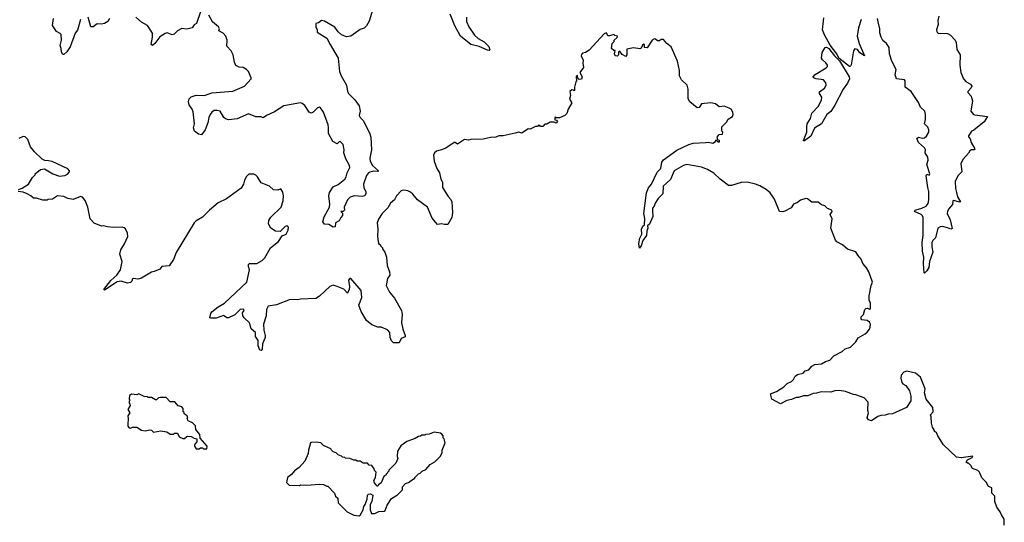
# Model space of a CAD drawing. Extents: x 2528690 to 2677062, y 911844 to 1023253.
# Tile 73 of 145: x 2573942 to 2583378, y 970905 to 975722. Entities that reach past the tile are written whole.
import ezdxf

# ---------------------------------------------------------------- set-up
doc = ezdxf.new("R2010")
doc.units = 0

msp = doc.modelspace()

# ---------------------------------------------------------------- linework, layer by layer
at = {"layer": '0CON10XD'}
for points in [[(2575675, 975797.5), (2575636.7, 975685), (2575615, 975672.5), (2575595, 975643.3), (2575545, 975632), (2575495, 975636.2), (2575455, 975616.2), (2575422.5, 975585), (2575405, 975576.7), (2575355, 975596.7), (2575335, 975590), (2575285, 975558.8), (2575237.4, 975492.6), (2575215, 975474), (2575202.9, 975485), (2575216.7, 975555), (2575215, 975592.5), (2575168.6, 975665), (2575108.9, 975698.9), (2575055, 975746.7)], [(2577324.5, 975815), (2577292.6, 975707.4), (2577267.1, 975662.9), (2577245, 975642.5), (2577205, 975626.7), (2577115, 975564.5), (2577075, 975557.8), (2577025, 975575.7), (2576995, 975604.4), (2576961.7, 975651.7), (2576865, 975708), (2576835, 975713.8), (2576807, 975693), (2576780, 975685), (2576780, 975655), (2576793.3, 975625), (2576793.9, 975603.9), (2576886, 975545), (2576919.2, 975485), (2576993.2, 975353.2), (2577008, 975225), (2577024, 975185), (2577075.9, 975095.9), (2577085, 975033.3), (2577094.2, 975015), (2577154.3, 974954.3), (2577196.7, 974895), (2577206.7, 974845), (2577196.7, 974805), (2577206.2, 974785), (2577234.4, 974754.4), (2577262.1, 974702.1), (2577297.9, 974627.9), (2577307.5, 974595), (2577314.4, 974475), (2577297.5, 974395), (2577302.1, 974365), (2577325, 974324.4), (2577380, 974275), (2577375, 974267.5), (2577335, 974270), (2577298.8, 974261.2), (2577285, 974253.1), (2577265, 974227.5), (2577237.5, 974145), (2577240, 974115), (2577261.1, 974071.1), (2577261.1, 974055), (2577251.1, 974035), (2577225, 974026.2), (2577147.5, 974035), (2577107.9, 974022.1), (2577083.3, 973996.7), (2577052.2, 973925), (2577054, 973895), (2577043.8, 973883.8), (2577020, 973885), (2577037.1, 973867.1), (2577036.9, 973845), (2577019.6, 973825), (2577005.5, 973794.5), (2576969.4, 973775), (2576964.4, 973735.6), (2576945, 973733.3), (2576905, 973760.7), (2576865, 973763.1), (2576847.9, 973785), (2576858.9, 973831.1), (2576911.1, 973925), (2576915.5, 973955.5), (2576904.5, 974035), (2576910.6, 974065), (2576945, 974118.6), (2576995, 974141.9), (2577059.5, 974195), (2577070.5, 974215), (2577079.4, 974255), (2577107.5, 974305), (2577104.4, 974325), (2577069.1, 974389.1), (2577050, 974445), (2577053.3, 974475), (2577041.2, 974525), (2577015, 974553.3), (2577005, 974552.5), (2576985, 974533.3), (2576944.1, 974554.1), (2576901.7, 974631.7), (2576901.3, 974688.7), (2576898.5, 974715), (2576855, 974836.2), (2576825, 974876.7), (2576815, 974883.3), (2576795, 974876.2), (2576755, 974836.2), (2576735, 974826.2), (2576715, 974836.2), (2576675, 974898.8), (2576650, 974920), (2576634.3, 974924.3), (2576473.9, 974896.1), (2576385, 974837.5), (2576307.5, 974805), (2576275, 974782.5), (2576255, 974790), (2576205, 974792.5), (2576135, 974820), (2576025, 974770.6), (2575942.3, 974762.3), (2575915, 974771.2), (2575900, 974785), (2575863.8, 974845), (2575835, 974853.3), (2575805, 974851.5), (2575782.7, 974837.3), (2575766.9, 974815), (2575754.4, 974785), (2575746.7, 974735), (2575720, 974665), (2575685, 974618.6), (2575655.7, 974625), (2575616.2, 974655), (2575606.7, 974685), (2575616.7, 974723.3), (2575605, 974837.5), (2575594.2, 974865), (2575566.2, 974905), (2575560, 974935), (2575566.7, 974965), (2575585, 974983.3), (2575635, 974998), (2575715, 974995.6), (2575785, 975022), (2575985, 975037.3), (2576097.5, 975085), (2576160, 975155), (2576160, 975165), (2576136.2, 975225), (2576117.5, 975245), (2576085, 975262.5), (2576045, 975267.5), (2576014, 975284), (2576000, 975315), (2575987.5, 975385), (2575967.5, 975425), (2575928.3, 975468.3), (2575930, 975525), (2575917.5, 975565), (2575893, 975593), (2575850, 975615), (2575856.7, 975635), (2575847.5, 975655), (2575791.2, 975701.2), (2575755.9, 975765.9)], [(2578224.4, 975745), (2578225.6, 975705), (2578248.2, 975655), (2578302.2, 975575), (2578335, 975542.9), (2578395, 975511.2), (2578438.8, 975465), (2578447, 975433), (2578442.5, 975427.5), (2578425, 975428.8), (2578345, 975464.3), (2578265, 975485.6), (2578166.7, 975565), (2578112, 975662), (2578068.7, 975775)], [(2574524.7, 975725), (2574497.6, 975622.4), (2574475.5, 975594.5), (2574427.3, 975462.7), (2574394.6, 975415.4), (2574365, 975388.8), (2574355, 975390), (2574342.3, 975412.3), (2574340.9, 975445), (2574331.5, 975475), (2574342.8, 975525), (2574339.1, 975579.1), (2574331.2, 975591.2), (2574295, 975607.5), (2574257.8, 975665), (2574267.8, 975735)], [(2574802.5, 975735), (2574785.9, 975704.1), (2574753.9, 975686.1), (2574725, 975678.8), (2574685, 975683.3), (2574645, 975654.3), (2574625, 975654.3), (2574598.8, 975745)], [(2582005, 975724), (2581980, 975645), (2581967.9, 975565), (2581986.2, 975495), (2582038.6, 975375), (2581994.7, 975405), (2581971.8, 975435), (2581945, 975443.8), (2581933.1, 975425), (2581911.3, 975288.7), (2581905, 975275.8), (2581895, 975273.1), (2581792, 975352), (2581774, 975395), (2581709.3, 975479.3), (2581655, 975577.5), (2581636.7, 975625), (2581649.3, 975739.3)], [(2582170.8, 975700.8), (2582162, 975735)], [(2582750, 975755), (2582740, 975715), (2582744, 975675), (2582730, 975625), (2582731.2, 975605), (2582745, 975593.8), (2582835, 975591.2), (2582863.3, 975575), (2582906.7, 975525), (2582916.7, 975505), (2582923.8, 975435), (2582956.1, 975386.1), (2582951.2, 975285), (2582963.3, 975215), (2582986.7, 975155), (2583009.7, 975129.7), (2583053.8, 975105), (2583066, 975085), (2583060.5, 975069.5), (2583030, 975035), (2583030, 975025), (2583059.5, 974989.5), (2583073.8, 974945), (2583057.5, 974845), (2583082.5, 974815), (2583095, 974808.8), (2583217.5, 974795), (2583185, 974742.5), (2583087.5, 974662.5), (2583065, 974652.5), (2583035, 974610), (2583035, 974600), (2583051.7, 974581.7), (2583060, 974545), (2583096.2, 974483.8), (2583090, 974475), (2583065, 974473.3), (2583047.5, 974465), (2583035, 974442.5), (2582982.5, 974385), (2582962.5, 974345), (2582971.2, 974265), (2582935, 974228.8), (2582907.5, 974175), (2582910, 974105), (2582918.6, 974065), (2582930, 974025), (2582960, 973975), (2582948, 973972), (2582895, 973988), (2582883.9, 973986.1), (2582880.7, 973949.3), (2582842.5, 973905), (2582832.5, 973885), (2582831.2, 973865), (2582860.8, 973805), (2582878, 973722), (2582865, 973713.3), (2582835, 973728.1), (2582785, 973740.6), (2582762.4, 973737.6), (2582741.2, 973725), (2582718.3, 973631.7), (2582692.9, 973605), (2582684.2, 973585.8), (2582683.5, 973543.5), (2582694.5, 973495), (2582661.9, 973405), (2582655, 973347.5), (2582635, 973313.8), (2582615, 973292.5), (2582610, 973295), (2582602.9, 973385), (2582607.5, 973445), (2582594, 973505), (2582590, 973585), (2582601.9, 973655), (2582600.8, 973825), (2582595, 973843.3), (2582581.2, 973855), (2582517.5, 973885), (2582522.5, 973895), (2582535, 973900.8), (2582586.7, 973915), (2582630, 973935), (2582648.8, 973961.2), (2582656, 973995), (2582655.8, 974074.2), (2582644.3, 974115), (2582630, 974225), (2582635, 974240), (2582656.7, 974233.3), (2582663.3, 974245), (2582636, 974335), (2582647.5, 974375), (2582645.8, 974405), (2582621.2, 974445), (2582622, 974475), (2582614.4, 974495), (2582556.2, 974545), (2582541.4, 974585), (2582555, 974595.6), (2582595, 974585.8), (2582615, 974588.8), (2582633.3, 974605), (2582656.4, 974643.6), (2582656.2, 974665), (2582645, 974692.5), (2582614, 974725), (2582623.3, 974765), (2582623.6, 974813.6), (2582616.7, 974845), (2582574.2, 974884.2), (2582557, 974927), (2582486.7, 975035), (2582426.7, 975075), (2582427.5, 975135), (2582422.5, 975145), (2582344, 975154), (2582331.2, 975195), (2582343.3, 975245), (2582300.8, 975325), (2582278, 975395), (2582273.8, 975455), (2582248.8, 975495), (2582214.2, 975524.2), (2582198, 975555), (2582186.2, 975595), (2582185.8, 975634.2), (2582170.8, 975700.8)], [(2580514.1, 974545.9), (2580545, 974548.8), (2580585, 974537.5), (2580610, 974555), (2580615, 974570), (2580635, 974550), (2580648.3, 974551.7), (2580650, 974565), (2580631.7, 974571.7), (2580627.5, 974595), (2580645, 974622.5), (2580677.5, 974625), (2580680, 974645), (2580670, 974655), (2580670, 974695), (2580715, 974740), (2580730.7, 974769.3), (2580772.5, 974795), (2580780, 974815), (2580777, 974837), (2580760, 974865), (2580740, 974875), (2580693, 974893), (2580645, 974887.5), (2580610, 974915), (2580565, 974926.7), (2580475, 974916.7), (2580455, 974880), (2580435, 974877.5), (2580364.1, 974934.1), (2580350, 974965), (2580350, 975055), (2580340, 975095), (2580286.1, 975146.1), (2580266.2, 975185), (2580265.9, 975235.9), (2580248, 975325), (2580185, 975462.5), (2580143.6, 975493.6), (2580111.7, 975531.7), (2580088.3, 975531.7), (2580075, 975520), (2580055, 975520), (2580037, 975537), (2580025, 975537.5), (2580003.6, 975526.4), (2579955, 975452.5), (2579930, 975455), (2579930, 975485), (2579925, 975487.5), (2579911.7, 975478.3), (2579899.3, 975450.7), (2579885, 975442.5), (2579825, 975452.5), (2579761.7, 975438.3), (2579760, 975385), (2579751.7, 975368.3), (2579717, 975387), (2579695, 975420), (2579680, 975415), (2579680, 975385), (2579667, 975373), (2579650, 975375), (2579642.5, 975395), (2579648.3, 975428.3), (2579635, 975427.5), (2579613.3, 975445), (2579620, 975495), (2579638.3, 975511.7), (2579640, 975525), (2579668.3, 975551.7), (2579670, 975565), (2579645, 975570), (2579635, 975580), (2579595, 975567.5), (2579578.3, 975568.3), (2579567.5, 975597.5), (2579545, 975586), (2579399.7, 975430.3), (2579365, 975406.2), (2579335, 975400), (2579325, 975387.5), (2579322, 975375), (2579342.5, 975335), (2579340, 975305), (2579346.2, 975265), (2579310, 975215), (2579333.3, 975175), (2579325, 975152.5), (2579305, 975147.5), (2579292.5, 975162.5), (2579286.7, 975186.7), (2579275, 975176.7), (2579280, 975135), (2579273, 975127), (2579260, 975075), (2579260, 975045), (2579255, 975040), (2579248.3, 975048.3), (2579235, 975050), (2579213.3, 975035), (2579222.5, 974995), (2579210.7, 974960.7), (2579232.5, 974925), (2579197.5, 974865), (2579185, 974822.5), (2579166.2, 974803.8), (2579115, 974782.5), (2579085, 974780), (2579077, 974787), (2579070, 974785), (2579071.7, 974761.7), (2579088.3, 974758.3), (2579097, 974747), (2579085, 974730), (2579065, 974740), (2579025, 974740), (2578995, 974720), (2578975, 974720), (2578955, 974700), (2578935, 974700), (2578928.3, 974708.3), (2578915, 974710), (2578905, 974700), (2578885, 974697.5), (2578835, 974672.5), (2578815, 974676.7), (2578755, 974633.8), (2578725, 974643.3), (2578690, 974635), (2578575, 974608.8), (2578535, 974610), (2578505, 974596.7), (2578455, 974593.3), (2578385, 974576.7), (2578265, 974573.3), (2578245, 974567.5), (2578205, 974572.5), (2578139.3, 974530.7), (2578115.9, 974545.9), (2578105, 974546), (2578025, 974491.2), (2577985, 974473.8), (2577936.4, 974463.6), (2577916.7, 974445), (2577906.7, 974425), (2577915.7, 974365), (2577939.4, 974295), (2577964.4, 974255), (2577977.8, 974195), (2577995.4, 974165), (2577995.5, 974115), (2578048.1, 974028.1), (2578075, 974000), (2578084.3, 973975), (2578089.4, 973875), (2578084.2, 973825.8), (2578045, 973760), (2578015, 973758.8), (2577985, 973766.7), (2577945, 973760), (2577895, 973821.2), (2577849.1, 973925), (2577754.2, 973994.2), (2577709.3, 974049.3), (2577688, 974068), (2577660.7, 974080.7), (2577625, 974087.8), (2577597, 974083), (2577554.3, 974035), (2577535.6, 973994.4), (2577495, 973963.8), (2577471.7, 973918.3), (2577415, 973864), (2577379.7, 973810.3), (2577368.6, 973775), (2577375.7, 973715), (2577371.4, 973645), (2577376.7, 973595), (2577383.9, 973573.9), (2577400, 973565), (2577400, 973555), (2577420, 973535), (2577420, 973525), (2577442.5, 973495), (2577456.7, 973445), (2577462.5, 973365), (2577487.5, 973305), (2577490, 973275), (2577468.3, 973241.7), (2577453.3, 973175), (2577485, 973110), (2577535, 973053.8), (2577602.5, 972935), (2577609.2, 972895), (2577601.2, 972815), (2577614.4, 972754.4), (2577638, 972695), (2577635, 972683.3), (2577597.5, 972665), (2577577.5, 972625), (2577524.2, 972624.2), (2577505, 972643.3), (2577493.8, 972675), (2577488.8, 972725), (2577468.6, 972748.6), (2577405, 972774), (2577375, 972774.3), (2577317.3, 972797.3), (2577265, 972840), (2577213.3, 972925), (2577192.5, 972985), (2577220.7, 973059.3), (2577215.6, 973125), (2577115, 973242.5), (2577105, 973240), (2577092.5, 973225), (2577104.2, 973165), (2577099.2, 973135), (2577085, 973102.5), (2577048.3, 973138.3), (2576985, 973166.2), (2576945, 973176.7), (2576915, 973163.3), (2576815, 973073.3), (2576780.5, 973049.5), (2576635, 973044), (2576605, 973038), (2576535, 973041.2), (2576405, 972988), (2576325, 972976), (2576309.2, 972945), (2576304.2, 972885), (2576279.4, 972805), (2576280.6, 972745), (2576295.6, 972695), (2576295.6, 972675), (2576267.9, 972615), (2576265, 972563.3), (2576255, 972551.2), (2576245, 972555.7), (2576228.9, 972595), (2576226.3, 972646.3), (2576203.3, 972685), (2576203.8, 972725), (2576159.5, 972759.5), (2576143.8, 972815), (2576093.8, 972863.8), (2576080, 972885), (2576077.1, 972912.9), (2576093.3, 972935), (2576086.4, 972946.4), (2576055, 972943.8), (2576005.6, 972894.4), (2575945, 972864), (2575927.5, 972865), (2575895, 972887.5), (2575825, 972861.9), (2575775, 972860), (2575763.8, 972865), (2575773.8, 972905), (2575785, 972920.6), (2575845, 972971.4), (2575905, 973006), (2576120, 973205), (2576144.2, 973325), (2576136.2, 973355), (2576136.7, 973375), (2576144, 973386), (2576213.8, 973386.2), (2576265.7, 973414.3), (2576290.5, 973439.5), (2576346.7, 973535), (2576423.3, 973595), (2576458, 973652), (2576495, 973667.5), (2576514.5, 973704.5), (2576518.9, 973735), (2576505, 973747.3), (2576485, 973740.9), (2576438.8, 973691.2), (2576395, 973696.7), (2576350, 973725), (2576326, 973765), (2576331.3, 973798.7), (2576349.7, 973830.3), (2576446.7, 973925), (2576466.7, 973985), (2576471.2, 974035), (2576465, 974070), (2576445, 974100), (2576415, 974087.5), (2576375, 974092.5), (2576335, 974127.5), (2576255, 974157.5), (2576222.5, 974215), (2576205, 974232.5), (2576185, 974242.5), (2576138.3, 974241.7), (2576115, 974220), (2576097.5, 974185), (2576086.7, 974145), (2576063.9, 974106.1), (2575925.8, 974004.2), (2575845, 973966.2), (2575762, 973895), (2575695, 973829.2), (2575634.5, 973795.5), (2575614.4, 973775.6), (2575440.8, 973489.2), (2575416.7, 973425), (2575375, 973362.5), (2575305, 973357.5), (2575285, 973332.5), (2575231.7, 973308.3), (2575206.7, 973303.3), (2575110, 973245), (2575075, 973236.7), (2575035, 973242.5), (2575025, 973237.5), (2575017.5, 973215), (2575005.9, 973204.1), (2574975, 973196.7), (2574915.6, 973215.6), (2574875, 973210.5), (2574755, 973131.2), (2574747.5, 973135), (2574815, 973221.1), (2574874, 973275), (2574907.5, 973325), (2574923.3, 973405), (2574903.3, 973475), (2574912.5, 973515), (2574947.5, 973575), (2574980, 973645), (2574976.4, 973676.4), (2574956.4, 973716.4), (2574945, 973727.5), (2574923, 973733), (2574845, 973731.2), (2574785, 973736.7), (2574745, 973747.5), (2574725, 973742.5), (2574655, 973772.5), (2574617.5, 973815), (2574596.2, 973925), (2574569.5, 973989.5), (2574545, 974022.5), (2574525, 974026.7), (2574455, 973997.5), (2574405, 974007.5), (2574365, 974027.5), (2574305, 974032.5), (2574257, 974003), (2574215, 974000), (2574205, 973992.5), (2574165, 973992.5), (2574105, 974010), (2574075, 974012.5), (2574050, 974035), (2574015, 974052.5), (2573975, 974068.8), (2573927, 974077)], [(2581455, 974560), (2581453.3, 974565), (2581487.1, 974642.9), (2581484.6, 974695), (2581489.6, 974725), (2581522.2, 974775), (2581533, 974827), (2581596.4, 974893.6), (2581625.5, 974955), (2581628.7, 974978.7), (2581608, 975015), (2581608.3, 975031.7), (2581655, 975066.2), (2581670, 975095), (2581667.9, 975117.9), (2581645.7, 975145.7), (2581575, 975154.3), (2581550, 975165), (2581546.2, 975175), (2581564.6, 975195.4), (2581670.5, 975259.5), (2581682.5, 975275), (2581683.3, 975285), (2581668.8, 975308.8), (2581635, 975337.5), (2581626.7, 975355), (2581632.7, 975407.3), (2581663.1, 975456.9), (2581675, 975460), (2581695.7, 975445.7), (2581750, 975375), (2581798.6, 975328.6), (2581890, 975175), (2581893.2, 975155), (2581876.7, 975115), (2581834.3, 975055.7), (2581755, 974902.5), (2581717.3, 974842.7), (2581677.2, 974812.8), (2581625.4, 974724.6), (2581559.1, 974680.9), (2581525, 974606.2), (2581465, 974562.5), (2581455, 974560)], [(2573932.5, 974095), (2573965, 974106.2), (2574026.7, 974145), (2574065, 974210), (2574090, 974235), (2574090, 974245), (2574143, 974287), (2574181.7, 974291.7), (2574260, 974245), (2574323.6, 974223.6), (2574375, 974227.5), (2574399.3, 974240.7), (2574420, 974265), (2574420, 974275), (2574405, 974292.5), (2574255, 974363.3), (2574219.3, 974369.3), (2574183, 974373), (2574156.4, 974386.4), (2574084.1, 974454.1), (2574046.7, 974505), (2574020, 974575), (2573995, 974600), (2573975, 974602.5), (2573935, 974582.5)], [(2583378.3, 970878.3), (2583377.5, 970935), (2583350, 970975), (2583340, 971005), (2583308.3, 971048.3), (2583287.5, 971105), (2583287.5, 971155), (2583260, 971185), (2583260, 971235), (2583227, 971247), (2583205, 971290), (2583161.7, 971331.7), (2583140, 971385), (2583125, 971400), (2583075, 971420), (2583058.3, 971448.3), (2583035, 971470), (2583025, 971470), (2583011.7, 971481.7), (2583025, 971502.5), (2583070, 971525), (2583078.3, 971538.3), (2582965, 971522.5), (2582921.7, 971528.3), (2582797, 971647), (2582740, 971735), (2582727, 971767), (2582710, 971775), (2582710, 971785), (2582690, 971815), (2582680, 971855), (2582677.5, 971915), (2582670, 971935), (2582696.4, 971963.6), (2582693.9, 972003.9), (2582630, 972085), (2582613.8, 972145), (2582620, 972185), (2582576.7, 972295), (2582527.5, 972335), (2582445, 972354), (2582415.9, 972344.1), (2582390, 972315), (2582386.7, 972285), (2582396.7, 972245), (2582405, 972233.3), (2582435.9, 972215.9), (2582470, 972165), (2582482.5, 972115), (2582481.7, 972068.3), (2582440, 972005), (2582305.8, 971944.2), (2582265, 971941.2), (2582235, 971930), (2582195, 971928), (2582165, 971919.2), (2582105, 971876.2), (2582076.4, 971886.4), (2582063.8, 971905), (2582076.2, 971955), (2582070, 971975), (2582073.3, 972055), (2582035, 972098.8), (2581955.7, 972125.7), (2581931.7, 972128.3), (2581855, 972158), (2581795, 972167.5), (2581753.8, 972166.2), (2581715, 972152.5), (2581624.1, 972155.9), (2581578.3, 972141.7), (2581545, 972138.8), (2581495, 972116.2), (2581454.1, 972115.9), (2581405, 972100), (2581385, 972100), (2581338.8, 972081.2), (2581295, 972072.5), (2581235, 972040.8), (2581150, 972085), (2581136.7, 972135), (2581195, 972158.8), (2581265.8, 972204.2), (2581296.4, 972233.6), (2581337.5, 972255), (2581357.5, 972275), (2581373.6, 972306.4), (2581395, 972322.5), (2581450, 972335), (2581470, 972355), (2581505, 972366.7), (2581535, 972402.5), (2581562.3, 972417.7), (2581626.4, 972423.6), (2581665, 972447.5), (2581705, 972457.5), (2581745, 972500), (2581825, 972542.5), (2581854.1, 972565.9), (2581905, 972582.5), (2581956.4, 972633.6), (2581977, 972673), (2582045, 972710.8), (2582065, 972726), (2582085.8, 972755), (2582094.2, 972775), (2582096, 972805), (2582085, 972823.3), (2582065, 972838.8), (2582013.9, 972843.9), (2582007.5, 972855), (2582007.5, 972875), (2582027.5, 972895), (2582042.5, 972945), (2582052.5, 972955), (2582066.4, 972956.4), (2582085, 972947.5), (2582096.2, 972955), (2582096, 973005), (2582084, 973035), (2582083.8, 973075), (2582103.8, 973175), (2582116.4, 973206.4), (2582080, 973305), (2582058.8, 973345), (2582023.8, 973385), (2582007, 973427), (2581973.3, 973465), (2581955.9, 973495.9), (2581875, 973523.8), (2581827.5, 973565), (2581773.9, 973593.9), (2581759.3, 973609.3), (2581716.2, 973725), (2581727.5, 973815), (2581710, 973855), (2581727.5, 973885), (2581726.7, 973895), (2581685, 973912.5), (2581658.3, 973938.3), (2581625, 973947.5), (2581595, 973973.3), (2581535, 973973.3), (2581493.6, 974003.6), (2581475, 974008), (2581425, 973992.5), (2581395, 973970), (2581357.5, 973955), (2581335, 973920), (2581274.2, 973885.8), (2581255, 973880), (2581223.8, 973885), (2581175, 974001.2), (2581135, 974062.5), (2581096, 974096), (2581035, 974129.5), (2580995, 974145.5), (2580913.4, 974163.4), (2580855, 974162.2), (2580765, 974132.9), (2580735, 974134.3), (2580654, 974194), (2580595, 974252.5), (2580533.8, 974285), (2580475, 974307.3), (2580335, 974332.9), (2580305, 974326.1), (2580215, 974272.2), (2580179.6, 974190.4), (2580110, 974125), (2580107.3, 974052.7), (2580062.2, 974007.8), (2580032.5, 973965), (2580022.5, 973935), (2580006.2, 973915), (2580007.7, 973892.3), (2580011.1, 973835), (2579978.3, 973761.7), (2579960, 973745), (2579962.5, 973725), (2579952.5, 973695), (2579949.2, 973655), (2579913.1, 973606.9), (2579899.2, 973555), (2579882.5, 973532.5), (2579877.3, 973577.3), (2579885, 973627.5), (2579903.3, 973665), (2579901.5, 973715), (2579915, 973743.8), (2579930, 973755), (2579933.1, 973816.9), (2579924.6, 973865.4), (2579948, 974062), (2579968, 974112), (2579998.5, 974145), (2580050.3, 974259.7), (2580085.7, 974295), (2580096, 974355), (2580111.2, 974378.8), (2580238.9, 974471.1), (2580355, 974527.5), (2580395, 974540), (2580514.1, 974545.9)], [(2575661.7, 971608.3), (2575675, 971620), (2575695, 971620), (2575705, 971610), (2575735, 971610), (2575740, 971635), (2575671.7, 971711.7), (2575667.5, 971745), (2575630, 971795), (2575628.3, 971828.3), (2575598.3, 971858.3), (2575557, 971877), (2575547.5, 971895), (2575552.5, 971905), (2575547.5, 971925), (2575520, 971945), (2575518.3, 971958.3), (2575510, 971965), (2575510, 971995), (2575495, 972010), (2575461.7, 972021.7), (2575428.3, 972058.3), (2575385, 972060), (2575345, 972100), (2575288.3, 972101.7), (2575273, 972097), (2575255, 972080), (2575245, 972080), (2575205, 972102.5), (2575175, 972100), (2575167, 972107), (2575135, 972110), (2575085, 972136.7), (2575065, 972127.5), (2575015, 972132.5), (2574995, 972120), (2574990, 972085), (2575000, 972075), (2574990, 972065), (2574990, 972045), (2574998.3, 972038.3), (2575000, 972025), (2574980, 971985), (2574997.5, 971955), (2574977.5, 971925), (2574983.3, 971895), (2574977.5, 971845), (2574980, 971825), (2574991.7, 971811.7), (2575005, 971807.5), (2575023.6, 971816.4), (2575065, 971817.5), (2575108.3, 971788.3), (2575145, 971782.5), (2575185, 971790), (2575205, 971787.5), (2575225, 971770), (2575295, 971782.5), (2575351.7, 971771.7), (2575385, 971750), (2575415, 971750), (2575425, 971760), (2575455, 971760), (2575470, 971725), (2575505, 971707.5), (2575521.7, 971708.3), (2575543, 971727), (2575555, 971730), (2575587, 971727), (2575615, 971710), (2575640, 971705), (2575640, 971675), (2575620, 971655), (2575617.5, 971645), (2575617.5, 971635), (2575635, 971610), (2575661.7, 971608.3)], [(2577195, 970966.7), (2577205, 970973.3), (2577234.2, 971025), (2577239.2, 971055), (2577254, 971075), (2577273.3, 971125), (2577276.7, 971165), (2577285, 971173.3), (2577305, 971177.5), (2577327.5, 971165), (2577315.8, 971105), (2577302.5, 971075), (2577302.7, 971022.7), (2577315, 970990), (2577345, 970990), (2577385, 971007.5), (2577435, 971010), (2577443.6, 971016.4), (2577465, 971067.5), (2577507, 971133), (2577563, 971167), (2577610, 971215), (2577610, 971245), (2577640, 971275), (2577670, 971285), (2577715, 971320), (2577730, 971325), (2577730, 971335), (2577765, 971370), (2577780, 971375), (2577800, 971395), (2577835, 971410), (2577875, 971460), (2577920, 971485), (2577975, 971540), (2577990, 971575), (2577990, 971595), (2578020, 971665), (2578010, 971705), (2578000, 971715), (2578000, 971735), (2577988.3, 971748.3), (2577975, 971760), (2577915, 971767.5), (2577865, 971750), (2577833, 971747), (2577825, 971740), (2577795, 971740), (2577785, 971730), (2577763, 971727), (2577731.7, 971708.3), (2577651.7, 971678.3), (2577593.6, 971636.4), (2577563, 971587), (2577560, 971535), (2577567.5, 971515), (2577548.3, 971471.7), (2577480, 971405), (2577480, 971395), (2577453.8, 971366.2), (2577452.5, 971357.5), (2577432.5, 971345), (2577406.7, 971283.3), (2577380, 971265), (2577375, 971250), (2577365, 971250), (2577360, 971265), (2577343, 971283), (2577337.5, 971305), (2577352.5, 971335), (2577360, 971385), (2577341.7, 971401.7), (2577338.3, 971418.3), (2577318.3, 971448.3), (2577291.7, 971451.7), (2577275, 971470), (2577235, 971470), (2577205, 971490), (2577175, 971490), (2577165, 971500), (2577145, 971500), (2577107, 971517), (2577065, 971520), (2577057, 971527), (2577035, 971530), (2577025, 971540), (2576995, 971550), (2576975, 971570), (2576945, 971580), (2576930, 971595), (2576925, 971610), (2576855, 971640), (2576827, 971667), (2576785, 971672.5), (2576735, 971670), (2576730, 971665), (2576710, 971595), (2576707, 971563), (2576675, 971490), (2576619.3, 971430.7), (2576575, 971397.5), (2576546.4, 971363.6), (2576510, 971335), (2576500, 971285), (2576525, 971260), (2576625, 971257.5), (2576635, 971262.5), (2576695, 971260), (2576815, 971270), (2576855, 971267.5), (2576885, 971250), (2576895, 971250), (2576960, 971185), (2576970, 971155), (2576990, 971135), (2576995, 971090), (2577080, 971005), (2577145, 970972.5), (2577195, 970966.7)]]:
    msp.add_lwpolyline(points, dxfattribs=at)

doc.saveas('drawing.dxf')
